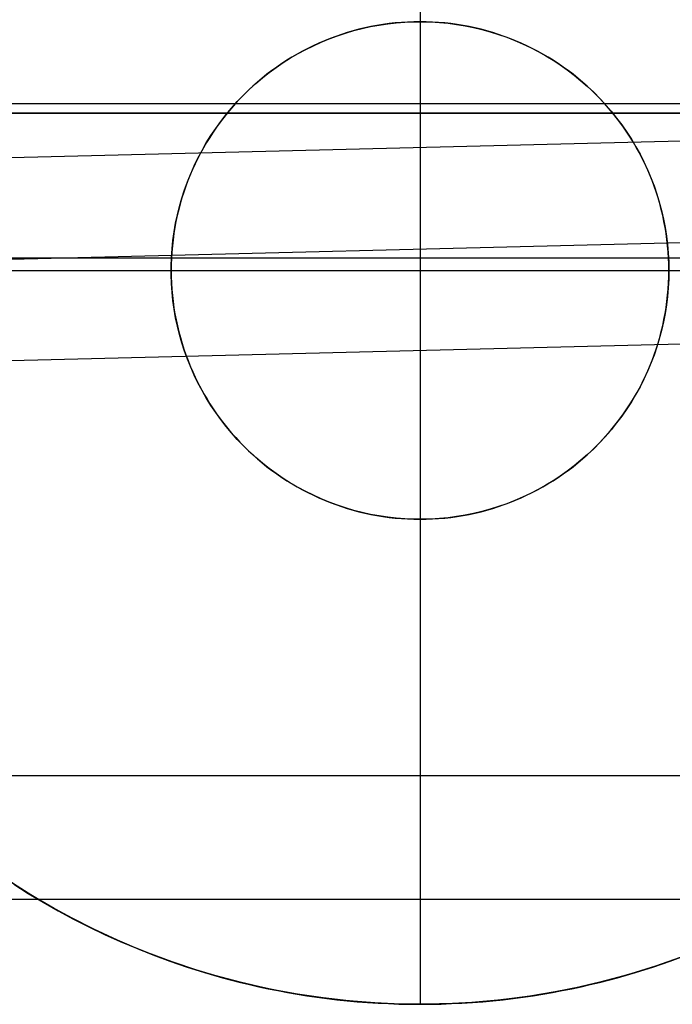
# Model space of a CAD drawing. Header units: millimetres. Extents: x 492 to 1282, y -834 to -234.
# Tile 21 of 93: x 838 to 844, y -827 to -817. Entities that reach past the tile are written whole.
import ezdxf

# ---------------------------------------------------------------- set-up
doc = ezdxf.new("R2010")
doc.units = ezdxf.units.MM
doc.layers.add('Volume$Layer 03', color=7, linetype='Continuous', true_color=0x000000)

msp = doc.modelspace()

# ---------------------------------------------------------------- linework, layer by layer
at = {"layer": 'Volume$Layer 03'}
for p, q in [((841.7849, -812.3241, -13.0101), (841.7849, -827.3241, -13.0101)), ((841.1717, -817.5265, -7.6366), (841.1125, -817.5422, -7.6417)), ((841.1204, -817.5403, -0.0121), (841.2044, -817.5187, -0.0121)), ((841.1204, -817.5403, -5.0121), (841.2044, -817.5187, -5.0121)), ((841.2314, -817.5122, -7.6319), (841.1717, -817.5265, -7.6366)), ((841.2044, -817.5187, -0.0121), (841.2892, -817.5, -0.0121)), ((841.2044, -817.5187, -5.0121), (841.2892, -817.5, -5.0121)), ((841.2914, -817.4994, -7.6276), (841.2314, -817.5122, -7.6319)), ((841.2892, -817.5, -0.0121), (841.3745, -817.4843, -0.0121)), ((841.2892, -817.5, -5.0121), (841.3745, -817.4843, -5.0121)), ((841.3519, -817.488, -7.6238), (841.2914, -817.4994, -7.6276)), ((841.4128, -817.4781, -7.6205), (841.3519, -817.488, -7.6238)), ((841.3745, -817.4843, -0.0121), (841.4604, -817.4715, -0.0121)), ((841.3745, -817.4843, -5.0121), (841.4604, -817.4715, -5.0121)), ((841.4741, -817.4697, -7.6176), (841.4128, -817.4781, -7.6205)), ((841.4604, -817.4715, -0.0121), (841.5466, -817.4618, -0.0121)), ((841.4604, -817.4715, -5.0121), (841.5466, -817.4618, -5.0121)), ((841.5356, -817.4628, -7.6152), (841.4741, -817.4697, -7.6176)), ((841.5975, -817.4574, -7.6133), (841.5356, -817.4628, -7.6152)), ((841.5466, -817.4618, -0.0121), (841.6331, -817.455, -0.0121)), ((841.5466, -817.4618, -5.0121), (841.6331, -817.455, -5.0121)), ((841.6597, -817.4535, -7.6119), (841.5975, -817.4574, -7.6133)), ((841.6331, -817.455, -0.0121), (841.7198, -817.4512, -0.0121)), ((841.6331, -817.455, -5.0121), (841.7198, -817.4512, -5.0121)), ((841.7222, -817.4512, -7.611), (841.6597, -817.4535, -7.6119)), ((841.7198, -817.4512, -0.0121), (841.8066, -817.4505, -0.0121)), ((841.7198, -817.4512, -5.0121), (841.8066, -817.4505, -5.0121)), ((841.7849, -817.4504, -7.6108), (841.7222, -817.4512, -7.611)), ((841.8476, -817.4512, -7.611), (841.7849, -817.4504, -7.6108)), ((841.7849, -817.4504, -0.0121), (841.7849, -817.4504, -7.6108)), ((841.7849, -817.4504, -0.0121), (841.7849, -822.4504, -0.0121)), ((841.8066, -817.4505, -0.0121), (841.8933, -817.4527, -0.0121)), ((841.8066, -817.4505, -5.0121), (841.8933, -817.4527, -5.0121)), ((841.9101, -817.4535, -7.6119), (841.8476, -817.4512, -7.611)), ((841.8933, -817.4527, -0.0121), (841.98, -817.458, -0.0121)), ((841.8933, -817.4527, -5.0121), (841.98, -817.458, -5.0121)), ((841.9722, -817.4574, -7.6133), (841.9101, -817.4535, -7.6119)), ((842.0341, -817.4628, -7.6152), (841.9722, -817.4574, -7.6133)), ((841.98, -817.458, -0.0121), (842.0663, -817.4663, -0.0121)), ((841.98, -817.458, -5.0121), (842.0663, -817.4663, -5.0121)), ((842.0957, -817.4697, -7.6176), (842.0341, -817.4628, -7.6152)), ((842.0663, -817.4663, -0.0121), (842.1524, -817.4775, -0.0121)), ((842.0663, -817.4663, -5.0121), (842.1524, -817.4775, -5.0121)), ((842.157, -817.4781, -7.6205), (842.0957, -817.4697, -7.6176)), ((842.1524, -817.4775, -0.0121), (842.238, -817.4918, -0.0121)), ((842.1524, -817.4775, -5.0121), (842.238, -817.4918, -5.0121)), ((842.2178, -817.488, -7.6238), (842.157, -817.4781, -7.6205)), ((842.2783, -817.4994, -7.6276), (842.2178, -817.488, -7.6238)), ((842.238, -817.4918, -0.0121), (842.323, -817.509, -0.0121)), ((842.238, -817.4918, -5.0121), (842.323, -817.509, -5.0121)), ((842.3384, -817.5122, -7.6319), (842.2783, -817.4994, -7.6276)), ((842.323, -817.509, -0.0121), (842.4075, -817.5291, -0.0121)), ((842.323, -817.509, -5.0121), (842.4075, -817.5291, -5.0121)), ((842.3981, -817.5265, -7.6366), (842.3384, -817.5122, -7.6319)), ((842.4573, -817.5422, -7.6417), (842.3981, -817.5265, -7.6366)), ((842.4075, -817.5291, -0.0121), (842.4911, -817.5522, -0.0121)), ((842.4075, -817.5291, -5.0121), (842.4911, -817.5522, -5.0121)), ((840.7932, -817.6555, -0.0121), (840.8735, -817.6225, -0.0121)), ((840.7932, -817.6555, -5.0121), (840.8735, -817.6225, -5.0121)), ((840.8808, -817.6193, -7.6658), (840.8243, -817.642, -7.6727)), ((840.8735, -817.6225, -0.0121), (840.9548, -817.5922, -0.0121)), ((840.8735, -817.6225, -5.0121), (840.9548, -817.5922, -5.0121)), ((840.9379, -817.5979, -7.6593), (840.8808, -817.6193, -7.6658)), ((840.9956, -817.5779, -7.653), (840.9379, -817.5979, -7.6593)), ((840.9548, -817.5922, -0.0121), (841.0371, -817.5648, -0.0121)), ((840.9548, -817.5922, -5.0121), (841.0371, -817.5648, -5.0121)), ((841.0538, -817.5594, -7.6472), (840.9956, -817.5779, -7.653)), ((841.0371, -817.5648, -0.0121), (841.1204, -817.5403, -0.0121)), ((841.0371, -817.5648, -5.0121), (841.1204, -817.5403, -5.0121)), ((841.1125, -817.5422, -7.6417), (841.0538, -817.5594, -7.6472)), ((842.516, -817.5594, -7.6472), (842.4573, -817.5422, -7.6417)), ((842.4911, -817.5522, -0.0121), (842.5739, -817.5782, -0.0121)), ((842.4911, -817.5522, -5.0121), (842.5739, -817.5782, -5.0121)), ((842.5742, -817.5779, -7.653), (842.516, -817.5594, -7.6472)), ((842.5739, -817.5782, -0.0121), (842.6558, -817.607, -0.0121)), ((842.5739, -817.5782, -5.0121), (842.6558, -817.607, -5.0121)), ((842.6318, -817.5979, -7.6593), (842.5742, -817.5779, -7.653)), ((842.6889, -817.6193, -7.6658), (842.6318, -817.5979, -7.6593)), ((842.6558, -817.607, -0.0121), (842.7366, -817.6386, -0.0121)), ((842.6558, -817.607, -5.0121), (842.7366, -817.6386, -5.0121)), ((842.7455, -817.642, -7.6727), (842.6889, -817.6193, -7.6658)), ((840.56, -817.771, -0.0121), (840.6364, -817.7298, -0.0121)), ((840.56, -817.771, -5.0121), (840.6364, -817.7298, -5.0121)), ((840.6584, -817.7183, -7.6952), (840.6044, -817.7464, -7.7032)), ((840.6364, -817.7298, -0.0121), (840.7142, -817.6913, -0.0121)), ((840.6364, -817.7298, -5.0121), (840.7142, -817.6913, -5.0121)), ((840.713, -817.6915, -7.6874), (840.6584, -817.7183, -7.6952)), ((840.7683, -817.6661, -7.6799), (840.713, -817.6915, -7.6874)), ((840.7142, -817.6913, -0.0121), (840.7932, -817.6555, -0.0121)), ((840.7142, -817.6913, -5.0121), (840.7932, -817.6555, -5.0121)), ((840.8243, -817.642, -7.6727), (840.7683, -817.6661, -7.6799)), ((842.7366, -817.6386, -0.0121), (842.8162, -817.673, -0.0121)), ((842.7366, -817.6386, -5.0121), (842.8162, -817.673, -5.0121)), ((842.8014, -817.6661, -7.6799), (842.7455, -817.642, -7.6727)), ((842.8567, -817.6915, -7.6874), (842.8014, -817.6661, -7.6799)), ((842.8162, -817.673, -0.0121), (842.8947, -817.7102, -0.0121)), ((842.8162, -817.673, -5.0121), (842.8947, -817.7102, -5.0121)), ((842.9114, -817.7183, -7.6952), (842.8567, -817.6915, -7.6874)), ((842.8947, -817.7102, -0.0121), (842.9717, -817.7501, -0.0121)), ((842.8947, -817.7102, -5.0121), (842.9717, -817.7501, -5.0121)), ((842.9654, -817.7464, -7.7032), (842.9114, -817.7183, -7.6952)), ((840.4118, -817.8612, -0.0121), (840.4851, -817.8148, -0.0121)), ((840.4118, -817.8612, -5.0121), (840.4851, -817.8148, -5.0121)), ((840.4985, -817.8065, -7.72), (840.4466, -817.8385, -7.7287)), ((840.4851, -817.8148, -0.0121), (840.56, -817.771, -0.0121)), ((840.4851, -817.8148, -5.0121), (840.56, -817.771, -5.0121)), ((840.5511, -817.7758, -7.7115), (840.4985, -817.8065, -7.72)), ((840.6044, -817.7464, -7.7032), (840.5511, -817.7758, -7.7115)), ((843.0187, -817.7758, -7.7115), (842.9654, -817.7464, -7.7032)), ((842.9717, -817.7501, -0.0121), (843.0474, -817.7926, -0.0121)), ((842.9717, -817.7501, -5.0121), (843.0474, -817.7926, -5.0121)), ((843.0713, -817.8065, -7.72), (843.0187, -817.7758, -7.7115)), ((843.0474, -817.7926, -0.0121), (843.1215, -817.8377, -0.0121)), ((843.0474, -817.7926, -5.0121), (843.1215, -817.8377, -5.0121)), ((843.1232, -817.8385, -7.7287), (843.0713, -817.8065, -7.72)), ((840.2702, -817.9615, -0.0121), (840.3401, -817.9101, -0.0121)), ((840.2702, -817.9615, -5.0121), (840.3401, -817.9101, -5.0121)), ((840.3453, -817.9064, -7.7467), (840.2958, -817.9422, -7.7559)), ((840.3401, -817.9101, -0.0121), (840.4118, -817.8612, -0.0121)), ((840.3401, -817.9101, -5.0121), (840.4118, -817.8612, -5.0121)), ((840.3955, -817.8718, -7.7376), (840.3453, -817.9064, -7.7467)), ((840.4466, -817.8385, -7.7287), (840.3955, -817.8718, -7.7376)), ((843.1215, -817.8377, -0.0121), (843.194, -817.8854, -0.0121)), ((843.1215, -817.8377, -5.0121), (843.194, -817.8854, -5.0121)), ((843.1742, -817.8718, -7.7376), (843.1232, -817.8385, -7.7287)), ((843.2245, -817.9064, -7.7467), (843.1742, -817.8718, -7.7376)), ((843.194, -817.8854, -0.0121), (843.2649, -817.9355, -0.0121)), ((843.194, -817.8854, -5.0121), (843.2649, -817.9355, -5.0121)), ((843.274, -817.9422, -7.7559), (843.2245, -817.9064, -7.7467)), ((840.1358, -818.0714, -0.0121), (840.2021, -818.0153, -0.0121)), ((840.1358, -818.0714, -5.0121), (840.2021, -818.0153, -5.0121)), ((840.1994, -818.0174, -7.7748), (840.1525, -818.0569, -7.7844)), ((840.2471, -817.9792, -7.7653), (840.1994, -818.0174, -7.7748)), ((840.2021, -818.0153, -0.0121), (840.2702, -817.9615, -0.0121)), ((840.2021, -818.0153, -5.0121), (840.2702, -817.9615, -5.0121)), ((840.2958, -817.9422, -7.7559), (840.2471, -817.9792, -7.7653)), ((843.2649, -817.9355, -0.0121), (843.3339, -817.9881, -0.0121)), ((843.2649, -817.9355, -5.0121), (843.3339, -817.9881, -5.0121)), ((843.3226, -817.9792, -7.7653), (843.274, -817.9422, -7.7559)), ((843.3704, -818.0174, -7.7748), (843.3226, -817.9792, -7.7653)), ((843.3339, -817.9881, -0.0121), (843.4011, -818.043, -0.0121)), ((843.3339, -817.9881, -5.0121), (843.4011, -818.043, -5.0121)), ((843.4173, -818.0569, -7.7844), (843.3704, -818.0174, -7.7748)), ((840.1065, -818.0976, -7.7941), (840.0614, -818.1394, -7.804)), ((840.0716, -818.1298, -0.0121), (840.1358, -818.0714, -0.0121)), ((840.0716, -818.1298, -5.0121), (840.1358, -818.0714, -5.0121)), ((840.1525, -818.0569, -7.7844), (840.1065, -818.0976, -7.7941)), ((843.4011, -818.043, -0.0121), (843.4663, -818.1003, -0.0121)), ((843.4011, -818.043, -5.0121), (843.4663, -818.1003, -5.0121)), ((843.4633, -818.0976, -7.7941), (843.4173, -818.0569, -7.7844)), ((843.5084, -818.1394, -7.804), (843.4633, -818.0976, -7.7941)), ((843.4663, -818.1003, -0.0121), (843.5295, -818.1598, -0.0121)), ((843.4663, -818.1003, -5.0121), (843.5295, -818.1598, -5.0121)), ((839.9742, -818.2266, -7.8237), (839.9323, -818.2717, -7.8335)), ((839.9495, -818.253, -0.0121), (840.0095, -818.1903, -0.0121)), ((839.9495, -818.253, -5.0121), (840.0095, -818.1903, -5.0121)), ((840.0173, -818.1824, -7.8138), (839.9742, -818.2266, -7.8237)), ((840.0095, -818.1903, -0.0121), (840.0716, -818.1298, -0.0121)), ((840.0095, -818.1903, -5.0121), (840.0716, -818.1298, -5.0121)), ((840.0614, -818.1394, -7.804), (840.0173, -818.1824, -7.8138)), ((843.5525, -818.1824, -7.8138), (843.5084, -818.1394, -7.804)), ((843.5295, -818.1598, -0.0121), (843.5906, -818.2214, -0.0121)), ((843.5295, -818.1598, -5.0121), (843.5906, -818.2214, -5.0121)), ((843.5955, -818.2265, -7.8237), (843.5525, -818.1824, -7.8138)), ((843.5906, -818.2214, -0.0121), (843.6495, -818.2851, -0.0121)), ((843.5906, -818.2214, -5.0121), (843.6495, -818.2851, -5.0121)), ((843.6374, -818.2716, -7.8334), (843.5955, -818.2265, -7.8237)), ((538.1745, -818.2725, 191), (856.1745, -818.2725, 191)), ((839.8361, -818.3844, -0.0121), (839.8916, -818.3177, -0.0121)), ((839.8361, -818.3844, -5.0121), (839.8916, -818.3177, -5.0121)), ((839.8916, -818.3178, -7.8431), (839.852, -818.3647, -7.8527)), ((839.8916, -818.3177, -0.0121), (839.9495, -818.253, -0.0121)), ((839.8916, -818.3177, -5.0121), (839.9495, -818.253, -5.0121)), ((839.9323, -818.2717, -7.8335), (839.8916, -818.3178, -7.8431)), ((843.6781, -818.3176, -7.8431), (843.6374, -818.2716, -7.8334)), ((843.6495, -818.2851, -0.0121), (843.7062, -818.3508, -0.0121)), ((843.6495, -818.2851, -5.0121), (843.7062, -818.3508, -5.0121)), ((843.7176, -818.3645, -7.8526), (843.6781, -818.3176, -7.8431)), ((538.1745, -818.3706, 201), (856.1745, -818.3706, 201)), ((856.1745, -818.3706, 199), (538.1745, -818.3706, 199)), ((856.1745, -818.3706, 200), (538.1745, -818.3706, 200)), ((856.2154, -818.3574, 7.9349), (623.1331, -824.149, 7.9349)), ((623.1745, -818.3706, 383.2492), (1236.1745, -818.3706, 383.2492)), ((839.8137, -818.4126, -7.8621), (839.7766, -818.4613, -7.8714)), ((839.7829, -818.453, -0.0121), (839.8361, -818.3844, -0.0121)), ((839.7829, -818.453, -5.0121), (839.8361, -818.3844, -5.0121)), ((839.852, -818.3647, -7.8527), (839.8137, -818.4126, -7.8621)), ((843.7062, -818.3508, -0.0121), (843.7605, -818.4185, -0.0121)), ((843.7062, -818.3508, -5.0121), (843.7605, -818.4185, -5.0121)), ((843.7559, -818.4123, -7.862), (843.7176, -818.3645, -7.8526)), ((843.7929, -818.461, -7.8713), (843.7559, -818.4123, -7.862)), ((843.7605, -818.4185, -0.0121), (843.8125, -818.488, -0.0121)), ((843.7605, -818.4185, -5.0121), (843.8125, -818.488, -5.0121)), ((839.6839, -818.5955, -0.0121), (839.7322, -818.5234, -0.0121)), ((839.6839, -818.5955, -5.0121), (839.7322, -818.5234, -5.0121)), ((839.7408, -818.5108, -7.8805), (839.7062, -818.5612, -7.8894)), ((839.7322, -818.5234, -0.0121), (839.7829, -818.453, -0.0121)), ((839.7322, -818.5234, -5.0121), (839.7829, -818.453, -5.0121)), ((839.7766, -818.4613, -7.8714), (839.7408, -818.5108, -7.8805)), ((843.8287, -818.5105, -7.8804), (843.7929, -818.461, -7.8713)), ((843.8125, -818.488, -0.0121), (843.8621, -818.5592, -0.0121)), ((843.8125, -818.488, -5.0121), (843.8621, -818.5592, -5.0121)), ((843.8633, -818.5608, -7.8893), (843.8287, -818.5105, -7.8804)), ((839.6381, -818.6692, -0.0121), (839.6839, -818.5955, -0.0121)), ((839.6381, -818.6692, -5.0121), (839.6839, -818.5955, -5.0121)), ((839.6729, -818.6123, -7.8981), (839.6409, -818.6643, -7.9066)), ((839.7062, -818.5612, -7.8894), (839.6729, -818.6123, -7.8981)), ((843.8621, -818.5592, -0.0121), (843.9091, -818.6321, -0.0121)), ((843.8621, -818.5592, -5.0121), (843.9091, -818.6321, -5.0121)), ((843.8966, -818.6119, -7.898), (843.8633, -818.5608, -7.8893)), ((843.9286, -818.6637, -7.9065), (843.8966, -818.6119, -7.898)), ((839.6101, -818.7169, -7.9149), (839.5807, -818.7703, -7.923)), ((839.595, -818.7445, -0.0121), (839.6381, -818.6692, -0.0121)), ((839.595, -818.7445, -5.0121), (839.6381, -818.6692, -5.0121)), ((839.6409, -818.6643, -7.9066), (839.6101, -818.7169, -7.9149)), ((843.9091, -818.6321, -0.0121), (843.9536, -818.7067, -0.0121)), ((843.9091, -818.6321, -5.0121), (843.9536, -818.7067, -5.0121)), ((843.9593, -818.7163, -7.9148), (843.9286, -818.6637, -7.9065)), ((843.9536, -818.7067, -0.0121), (843.9954, -818.7827, -0.0121)), ((843.9536, -818.7067, -5.0121), (843.9954, -818.7827, -5.0121)), ((843.9888, -818.7696, -7.9229), (843.9593, -818.7163, -7.9148)), ((839.5807, -818.7703, -7.923), (839.5525, -818.8244, -7.9308)), ((839.5544, -818.8212, -0.0121), (839.595, -818.7445, -0.0121)), ((839.5544, -818.8212, -5.0121), (839.595, -818.7445, -5.0121)), ((844.0169, -818.8237, -7.9307), (843.9888, -818.7696, -7.9229)), ((843.9954, -818.7827, -0.0121), (844.0346, -818.8601, -0.0121)), ((843.9954, -818.7827, -5.0121), (844.0346, -818.8601, -5.0121)), ((839.4815, -818.9787, -0.0121), (839.5166, -818.8993, -0.0121)), ((839.4815, -818.9787, -5.0121), (839.5166, -818.8993, -5.0121)), ((839.5257, -818.8791, -7.9383), (839.5003, -818.9345, -7.9456)), ((839.5166, -818.8993, -0.0121), (839.5544, -818.8212, -0.0121)), ((839.5166, -818.8993, -5.0121), (839.5544, -818.8212, -5.0121)), ((839.5525, -818.8244, -7.9308), (839.5257, -818.8791, -7.9383)), ((844.0437, -818.8783, -7.9382), (844.0169, -818.8237, -7.9307)), ((844.0346, -818.8601, -0.0121), (844.0711, -818.9388, -0.0121)), ((844.0346, -818.8601, -5.0121), (844.0711, -818.9388, -5.0121)), ((844.0691, -818.9337, -7.9455), (844.0437, -818.8783, -7.9382)), ((839.4491, -819.0592, -0.0121), (839.4815, -818.9787, -0.0121)), ((839.4491, -819.0592, -5.0121), (839.4815, -818.9787, -5.0121)), ((839.4762, -818.9906, -7.9526), (839.4534, -819.0472, -7.9592)), ((839.5003, -818.9345, -7.9456), (839.4762, -818.9906, -7.9526)), ((844.0932, -818.9896, -7.9525), (844.0691, -818.9337, -7.9455)), ((844.0711, -818.9388, -0.0121), (844.1048, -819.0188, -0.0121)), ((844.0711, -818.9388, -5.0121), (844.1048, -819.0188, -5.0121)), ((844.116, -819.0462, -7.9591), (844.0932, -818.9896, -7.9525)), ((844.1048, -819.0188, -0.0121), (844.1358, -819.0999, -0.0121)), ((844.1048, -819.0188, -5.0121), (844.1358, -819.0999, -5.0121)), ((839.4321, -819.1044, -7.9656), (839.4121, -819.1621, -7.9716)), ((839.4196, -819.1408, -0.0121), (839.4491, -819.0592, -0.0121)), ((839.4196, -819.1408, -5.0121), (839.4491, -819.0592, -5.0121)), ((839.4534, -819.0472, -7.9592), (839.4321, -819.1044, -7.9656)), ((844.1373, -819.1033, -7.9655), (844.116, -819.0462, -7.9591)), ((844.1358, -819.0999, -0.0121), (844.1639, -819.182, -0.0121)), ((844.1358, -819.0999, -5.0121), (844.1639, -819.182, -5.0121)), ((844.1573, -819.161, -7.9715), (844.1373, -819.1033, -7.9655)), ((839.3929, -819.2234, -0.0121), (839.4196, -819.1408, -0.0121)), ((839.3929, -819.2234, -5.0121), (839.4196, -819.1408, -5.0121)), ((839.4121, -819.1621, -7.9716), (839.3935, -819.2204, -7.9772)), ((844.1759, -819.2192, -7.9771), (844.1573, -819.161, -7.9715)), ((844.1639, -819.182, -0.0121), (844.1891, -819.265, -0.0121)), ((844.1639, -819.182, -5.0121), (844.1891, -819.265, -5.0121)), ((839.3483, -819.3911, -0.0121), (839.3691, -819.3068, -0.0121)), ((839.3483, -819.3911, -5.0121), (839.3691, -819.3068, -5.0121)), ((839.3764, -819.2792, -7.9825), (839.3607, -819.3385, -7.9874)), ((839.3691, -819.3068, -0.0121), (839.3929, -819.2234, -0.0121)), ((839.3691, -819.3068, -5.0121), (839.3929, -819.2234, -5.0121)), ((839.3935, -819.2204, -7.9772), (839.3764, -819.2792, -7.9825)), ((844.193, -819.2779, -7.9824), (844.1759, -819.2192, -7.9771)), ((844.1891, -819.265, -0.0121), (844.2114, -819.3489, -0.0121)), ((844.1891, -819.265, -5.0121), (844.2114, -819.3489, -5.0121)), ((844.2088, -819.3371, -7.9873), (844.193, -819.2779, -7.9824)), ((623.1584, -825.1675), (856.245, -819.3759)), ((839.3303, -819.476, -0.0121), (839.3483, -819.3911, -0.0121)), ((839.3303, -819.476, -5.0121), (839.3483, -819.3911, -5.0121)), ((839.3464, -819.3982, -7.9919), (839.3336, -819.4584, -7.996)), ((839.3607, -819.3385, -7.9874), (839.3464, -819.3982, -7.9919)), ((844.2231, -819.3968, -7.9918), (844.2088, -819.3371, -7.9873)), ((844.2114, -819.3489, -0.0121), (844.2309, -819.4334, -0.0121)), ((844.2114, -819.3489, -5.0121), (844.2309, -819.4334, -5.0121)), ((844.2359, -819.4569, -7.9959), (844.2231, -819.3968, -7.9918)), ((839.3153, -819.5614, -0.0121), (839.3303, -819.476, -0.0121)), ((839.3153, -819.5614, -5.0121), (839.3303, -819.476, -5.0121)), ((839.3336, -819.4584, -7.996), (839.3222, -819.5189, -7.9996)), ((844.2309, -819.4334, -0.0121), (844.2473, -819.5186, -0.0121)), ((844.2309, -819.4334, -5.0121), (844.2473, -819.5186, -5.0121)), ((844.2473, -819.5174, -7.9995), (844.2359, -819.4569, -7.9959)), ((839.3033, -819.6474, -0.0121), (839.3153, -819.5614, -0.0121)), ((839.3033, -819.6474, -5.0121), (839.3153, -819.5614, -5.0121)), ((839.3123, -819.5799, -8.0028), (839.304, -819.6412, -8.0056)), ((839.3222, -819.5189, -7.9996), (839.3123, -819.5799, -8.0028)), ((844.2572, -819.5783, -8.0028), (844.2473, -819.5174, -7.9995)), ((844.2473, -819.5186, -0.0121), (844.2608, -819.6044, -0.0121)), ((844.2473, -819.5186, -5.0121), (844.2608, -819.6044, -5.0121)), ((844.2656, -819.6395, -8.0055), (844.2572, -819.5783, -8.0028)), ((844.2608, -819.6044, -0.0121), (844.2713, -819.6905, -0.0121)), ((844.2608, -819.6044, -5.0121), (844.2713, -819.6905, -5.0121)), ((839.2971, -819.7029, -8.0079), (839.2917, -819.7648, -8.0097)), ((839.2943, -819.7337, -0.0121), (839.3033, -819.6474, -0.0121)), ((839.2943, -819.7337, -5.0121), (839.3033, -819.6474, -5.0121)), ((839.304, -819.6412, -8.0056), (839.2971, -819.7029, -8.0079)), ((844.2725, -819.7011, -8.0078), (844.2656, -819.6395, -8.0055)), ((844.2713, -819.6905, -0.0121), (844.2789, -819.777, -0.0121)), ((844.2713, -819.6905, -5.0121), (844.2789, -819.777, -5.0121)), ((844.2779, -819.763, -8.0096), (844.2725, -819.7011, -8.0078)), ((839.2917, -819.7648, -8.0097), (839.2879, -819.8271, -8.011)), ((839.2883, -819.8203, -0.0121), (839.2943, -819.7337, -0.0121)), ((839.2883, -819.8203, -5.0121), (839.2943, -819.7337, -5.0121)), ((844.2818, -819.8252, -8.011), (844.2779, -819.763, -8.0096)), ((844.2789, -819.777, -0.0121), (844.2834, -819.8636, -0.0121)), ((844.2789, -819.777, -5.0121), (844.2834, -819.8636, -5.0121)), ((834.2849, -819.8241, -13.0101), (849.2849, -819.8241, -13.0101)), ((839.2856, -819.8897, -8.0118), (839.2849, -819.9524, -8.0121)), ((839.2853, -819.907, -0.0121), (839.2883, -819.8203, -0.0121)), ((839.2853, -819.907, -5.0121), (839.2883, -819.8203, -5.0121)), ((839.2853, -819.9938, -0.0121), (839.2853, -819.907, -0.0121)), ((839.2853, -819.9938, -5.0121), (839.2853, -819.907, -5.0121)), ((839.2879, -819.8271, -8.011), (839.2856, -819.8897, -8.0118)), ((844.2841, -819.8877, -8.0118), (844.2818, -819.8252, -8.011)), ((844.2834, -819.8636, -0.0121), (844.2849, -819.9504, -0.0121)), ((844.2834, -819.8636, -5.0121), (844.2849, -819.9504, -5.0121)), ((844.2849, -819.9504, -8.0121), (844.2841, -819.8877, -8.0118)), ((839.2849, -819.9524, -8.0121), (834.286, -819.9524, -8.0121)), ((839.2849, -819.9504, -0.0121), (839.2849, -819.9504, -8.0121)), ((839.2849, -819.9504, -0.0121), (844.2849, -819.9504, -0.0121)), ((839.2849, -819.9524, -8.0121), (839.2857, -820.0151, -8.0118)), ((839.2883, -820.0805, -0.0121), (839.2853, -819.9938, -0.0121)), ((839.2883, -820.0805, -5.0121), (839.2853, -819.9938, -5.0121)), ((844.2849, -819.9504, -0.0121), (844.2834, -820.0372, -0.0121)), ((844.2849, -819.9504, -5.0121), (844.2834, -820.0372, -5.0121)), ((844.2841, -820.0131, -8.0118), (844.2849, -819.9504, -8.0121)), ((844.2849, -819.9504, -0.0121), (844.2849, -819.9504, -8.0121)), ((849.2838, -819.9524, -8.0121), (844.2849, -819.9524, -8.0121)), ((839.2857, -820.0151, -8.0118), (839.2881, -820.0775, -8.011)), ((839.2881, -820.0775, -8.011), (839.292, -820.1397, -8.0097)), ((839.2943, -820.1671, -0.0121), (839.2883, -820.0805, -0.0121)), ((839.2943, -820.1671, -5.0121), (839.2883, -820.0805, -5.0121)), ((844.2779, -820.1379, -8.0097), (844.2818, -820.0756, -8.011)), ((844.2834, -820.0372, -0.0121), (844.2789, -820.1238, -0.0121)), ((844.2834, -820.0372, -5.0121), (844.2789, -820.1238, -5.0121)), ((844.2818, -820.0756, -8.011), (844.2841, -820.0131, -8.0118)), ((839.292, -820.1397, -8.0097), (839.2975, -820.2016, -8.0079)), ((839.3033, -820.2534, -0.0121), (839.2943, -820.1671, -0.0121)), ((839.3033, -820.2534, -5.0121), (839.2943, -820.1671, -5.0121)), ((839.2975, -820.2016, -8.0079), (839.3044, -820.2631, -8.0056)), ((844.2656, -820.2614, -8.0057), (844.2725, -820.1998, -8.0079)), ((844.2789, -820.1238, -0.0121), (844.2713, -820.2103, -0.0121)), ((844.2789, -820.1238, -5.0121), (844.2713, -820.2103, -5.0121)), ((844.2725, -820.1998, -8.0079), (844.2779, -820.1379, -8.0097)), ((839.3153, -820.3393, -0.0121), (839.3033, -820.2534, -0.0121)), ((839.3153, -820.3393, -5.0121), (839.3033, -820.2534, -5.0121)), ((839.3044, -820.2631, -8.0056), (839.3129, -820.3243, -8.0029)), ((844.2608, -820.2964, -0.0121), (844.2473, -820.3821, -0.0121)), ((844.2608, -820.2964, -5.0121), (844.2473, -820.3821, -5.0121)), ((844.2572, -820.3227, -8.0029), (844.2656, -820.2614, -8.0057)), ((844.2713, -820.2103, -0.0121), (844.2608, -820.2964, -0.0121)), ((844.2713, -820.2103, -5.0121), (844.2608, -820.2964, -5.0121)), ((856.2746, -820.3943, -7.9349), (623.1837, -826.186, -7.9349)), ((839.3129, -820.3243, -8.0029), (839.3228, -820.3852, -7.9996)), ((839.3303, -820.4248, -0.0121), (839.3153, -820.3393, -0.0121)), ((839.3303, -820.4248, -5.0121), (839.3153, -820.3393, -5.0121)), ((839.3228, -820.3852, -7.9996), (839.3342, -820.4456, -7.996)), ((844.2473, -820.3821, -0.0121), (844.2309, -820.4673, -0.0121)), ((844.2473, -820.3821, -5.0121), (844.2309, -820.4673, -5.0121)), ((844.2359, -820.4442, -7.9961), (844.2472, -820.3836, -7.9997)), ((844.2472, -820.3836, -7.9997), (844.2572, -820.3227, -8.0029)), ((839.3483, -820.5097, -0.0121), (839.3303, -820.4248, -0.0121)), ((839.3483, -820.5097, -5.0121), (839.3303, -820.4248, -5.0121)), ((839.3342, -820.4456, -7.996), (839.3471, -820.5057, -7.9919)), ((844.2309, -820.4673, -0.0121), (844.2114, -820.5519, -0.0121)), ((844.2309, -820.4673, -5.0121), (844.2114, -820.5519, -5.0121)), ((844.223, -820.5043, -7.992), (844.2359, -820.4442, -7.9961)), ((839.3471, -820.5057, -7.9919), (839.3614, -820.5653, -7.9874)), ((839.3691, -820.5939, -0.0121), (839.3483, -820.5097, -0.0121)), ((839.3691, -820.5939, -5.0121), (839.3483, -820.5097, -5.0121)), ((839.3614, -820.5653, -7.9874), (839.3772, -820.6245, -7.9826)), ((839.3929, -820.6774, -0.0121), (839.3691, -820.5939, -0.0121)), ((839.3929, -820.6774, -5.0121), (839.3691, -820.5939, -5.0121)), ((844.2114, -820.5519, -0.0121), (844.1891, -820.6358, -0.0121)), ((844.2114, -820.5519, -5.0121), (844.1891, -820.6358, -5.0121)), ((844.1929, -820.6232, -7.9827), (844.2087, -820.564, -7.9876)), ((844.2087, -820.564, -7.9876), (844.223, -820.5043, -7.992)), ((839.3772, -820.6245, -7.9826), (839.3944, -820.6831, -7.9773)), ((839.4196, -820.76, -0.0121), (839.3929, -820.6774, -0.0121)), ((839.4196, -820.76, -5.0121), (839.3929, -820.6774, -5.0121)), ((839.3944, -820.6831, -7.9773), (839.413, -820.7413, -7.9717)), ((844.1572, -820.7402, -7.9718), (844.1758, -820.6819, -7.9774)), ((844.1891, -820.6358, -0.0121), (844.1639, -820.7188, -0.0121)), ((844.1891, -820.6358, -5.0121), (844.1639, -820.7188, -5.0121)), ((844.1758, -820.6819, -7.9774), (844.1929, -820.6232, -7.9827)), ((839.413, -820.7413, -7.9717), (839.433, -820.7989, -7.9657)), ((839.4491, -820.8416, -0.0121), (839.4196, -820.76, -0.0121)), ((839.4491, -820.8416, -5.0121), (839.4196, -820.76, -5.0121)), ((839.433, -820.7989, -7.9657), (839.4544, -820.856, -7.9594)), ((844.1158, -820.8551, -7.9595), (844.1372, -820.7979, -7.9658)), ((844.1639, -820.7188, -0.0121), (844.1358, -820.8009, -0.0121)), ((844.1639, -820.7188, -5.0121), (844.1358, -820.8009, -5.0121)), ((844.1372, -820.7979, -7.9658), (844.1572, -820.7402, -7.9718)), ((839.4815, -820.9221, -0.0121), (839.4491, -820.8416, -0.0121)), ((839.4815, -820.9221, -5.0121), (839.4491, -820.8416, -5.0121)), ((839.4544, -820.856, -7.9594), (839.4771, -820.9125, -7.9528)), ((844.1048, -820.882, -0.0121), (844.0711, -820.9619, -0.0121)), ((844.1048, -820.882, -5.0121), (844.0711, -820.9619, -5.0121)), ((844.093, -820.9116, -7.9529), (844.1158, -820.8551, -7.9595)), ((844.1358, -820.8009, -0.0121), (844.1048, -820.882, -0.0121)), ((844.1358, -820.8009, -5.0121), (844.1048, -820.882, -5.0121)), ((839.4771, -820.9125, -7.9528), (839.5012, -820.9685, -7.9458)), ((839.5166, -821.0015, -0.0121), (839.4815, -820.9221, -0.0121)), ((839.5166, -821.0015, -5.0121), (839.4815, -820.9221, -5.0121)), ((839.5012, -820.9685, -7.9458), (839.5267, -821.0237, -7.9386)), ((844.0711, -820.9619, -0.0121), (844.0346, -821.0407, -0.0121)), ((844.0711, -820.9619, -5.0121), (844.0346, -821.0407, -5.0121)), ((844.0434, -821.023, -7.9387), (844.0689, -820.9676, -7.9459)), ((844.0689, -820.9676, -7.9459), (844.093, -820.9116, -7.9529)), ((839.5544, -821.0796, -0.0121), (839.5166, -821.0015, -0.0121)), ((839.5544, -821.0796, -5.0121), (839.5166, -821.0015, -5.0121)), ((839.5267, -821.0237, -7.9386), (839.5535, -821.0784, -7.9311)), ((839.5535, -821.0784, -7.9311), (839.5817, -821.1324, -7.9233)), ((839.595, -821.1563, -0.0121), (839.5544, -821.0796, -0.0121)), ((839.595, -821.1563, -5.0121), (839.5544, -821.0796, -5.0121)), ((843.9885, -821.1317, -7.9234), (844.0166, -821.0777, -7.9312)), ((844.0346, -821.0407, -0.0121), (843.9954, -821.1181, -0.0121)), ((844.0346, -821.0407, -5.0121), (843.9954, -821.1181, -5.0121)), ((844.0166, -821.0777, -7.9312), (844.0434, -821.023, -7.9387)), ((839.5817, -821.1324, -7.9233), (839.6111, -821.1856, -7.9153)), ((839.6381, -821.2316, -0.0121), (839.595, -821.1563, -0.0121)), ((839.6381, -821.2316, -5.0121), (839.595, -821.1563, -5.0121)), ((839.6111, -821.1856, -7.9153), (839.6419, -821.2382, -7.907)), ((843.9536, -821.1941, -0.0121), (843.9091, -821.2686, -0.0121)), ((843.9536, -821.1941, -5.0121), (843.9091, -821.2686, -5.0121)), ((843.9282, -821.2377, -7.9071), (843.959, -821.185, -7.9154)), ((843.9954, -821.1181, -0.0121), (843.9536, -821.1941, -0.0121)), ((843.9954, -821.1181, -5.0121), (843.9536, -821.1941, -5.0121)), ((843.959, -821.185, -7.9154), (843.9885, -821.1317, -7.9234)), ((839.6839, -821.3053, -0.0121), (839.6381, -821.2316, -0.0121)), ((839.6839, -821.3053, -5.0121), (839.6381, -821.2316, -5.0121)), ((839.6419, -821.2382, -7.907), (839.6739, -821.29, -7.8985)), ((839.6739, -821.29, -7.8985), (839.7072, -821.3411, -7.8898)), ((843.9091, -821.2686, -0.0121), (843.8621, -821.3416, -0.0121)), ((843.9091, -821.2686, -5.0121), (843.8621, -821.3416, -5.0121)), ((843.8629, -821.3407, -7.8899), (843.8962, -821.2895, -7.8986)), ((843.8962, -821.2895, -7.8986), (843.9282, -821.2377, -7.9071)), ((839.7322, -821.3774, -0.0121), (839.6839, -821.3053, -0.0121)), ((839.7322, -821.3774, -5.0121), (839.6839, -821.3053, -5.0121)), ((839.7072, -821.3411, -7.8898), (839.7418, -821.3913, -7.8809)), ((839.7829, -821.4478, -0.0121), (839.7322, -821.3774, -0.0121)), ((839.7829, -821.4478, -5.0121), (839.7322, -821.3774, -5.0121)), ((839.7418, -821.3913, -7.8809), (839.7776, -821.4408, -7.8719)), ((843.7924, -821.4405, -7.8719), (843.8283, -821.391, -7.881)), ((843.8621, -821.3416, -0.0121), (843.8125, -821.4128, -0.0121)), ((843.8621, -821.3416, -5.0121), (843.8125, -821.4128, -5.0121)), ((843.8283, -821.391, -7.881), (843.8629, -821.3407, -7.8899)), ((839.7776, -821.4408, -7.8719), (839.8146, -821.4894, -7.8626)), ((839.8361, -821.5164, -0.0121), (839.7829, -821.4478, -0.0121)), ((839.8361, -821.5164, -5.0121), (839.7829, -821.4478, -5.0121)), ((839.8146, -821.4894, -7.8626), (839.8529, -821.5371, -7.8533)), ((843.7605, -821.4823, -0.0121), (843.7062, -821.55, -0.0121)), ((843.7605, -821.4823, -5.0121), (843.7062, -821.55, -5.0121)), ((843.717, -821.5369, -7.8533), (843.7553, -821.4891, -7.8627)), ((843.7553, -821.4891, -7.8627), (843.7924, -821.4405, -7.8719)), ((843.8125, -821.4128, -0.0121), (843.7605, -821.4823, -0.0121)), ((843.8125, -821.4128, -5.0121), (843.7605, -821.4823, -5.0121)), ((839.8916, -821.5831, -0.0121), (839.8361, -821.5164, -0.0121)), ((839.8916, -821.5831, -5.0121), (839.8361, -821.5164, -5.0121)), ((839.8529, -821.5371, -7.8533), (839.8924, -821.584, -7.8437)), ((839.9495, -821.6478, -0.0121), (839.8916, -821.5831, -0.0121)), ((839.9495, -821.6478, -5.0121), (839.8916, -821.5831, -5.0121)), ((839.8924, -821.584, -7.8437), (839.9331, -821.63, -7.8341)), ((843.6367, -821.6299, -7.8341), (843.6775, -821.5839, -7.8438)), ((843.7062, -821.55, -0.0121), (843.6495, -821.6157, -0.0121)), ((843.7062, -821.55, -5.0121), (843.6495, -821.6157, -5.0121)), ((843.6775, -821.5839, -7.8438), (843.717, -821.5369, -7.8533)), ((839.9331, -821.63, -7.8341), (839.975, -821.675, -7.8244)), ((840.0095, -821.7105, -0.0121), (839.9495, -821.6478, -0.0121)), ((840.0095, -821.7105, -5.0121), (839.9495, -821.6478, -5.0121)), ((839.975, -821.675, -7.8244), (840.018, -821.7191, -7.8145)), ((843.5906, -821.6794, -0.0121), (843.5295, -821.741, -0.0121)), ((843.5906, -821.6794, -5.0121), (843.5295, -821.741, -5.0121)), ((843.5517, -821.7191, -7.8145), (843.5948, -821.675, -7.8244)), ((843.6495, -821.6157, -0.0121), (843.5906, -821.6794, -0.0121)), ((843.6495, -821.6157, -5.0121), (843.5906, -821.6794, -5.0121)), ((843.5948, -821.675, -7.8244), (843.6367, -821.6299, -7.8341)), ((840.0716, -821.771, -0.0121), (840.0095, -821.7105, -0.0121)), ((840.0716, -821.771, -5.0121), (840.0095, -821.7105, -5.0121)), ((840.018, -821.7191, -7.8145), (840.0621, -821.7621, -7.8047)), ((840.0621, -821.7621, -7.8047), (840.1072, -821.8039, -7.7949)), ((840.1358, -821.8294, -0.0121), (840.0716, -821.771, -0.0121)), ((840.1358, -821.8294, -5.0121), (840.0716, -821.771, -5.0121)), ((843.4626, -821.8039, -7.7949), (843.5076, -821.7621, -7.8047)), ((843.5295, -821.741, -0.0121), (843.4663, -821.8005, -0.0121)), ((843.5295, -821.741, -5.0121), (843.4663, -821.8005, -5.0121)), ((843.5076, -821.7621, -7.8047), (843.5517, -821.7191, -7.8145)), ((840.1072, -821.8039, -7.7949), (840.1532, -821.8445, -7.7852)), ((840.2021, -821.8855, -0.0121), (840.1358, -821.8294, -0.0121)), ((840.2021, -821.8855, -5.0121), (840.1358, -821.8294, -5.0121)), ((840.1532, -821.8445, -7.7852), (840.2001, -821.8839, -7.7756)), ((840.2001, -821.8839, -7.7756), (840.2478, -821.9221, -7.7661)), ((840.2702, -821.9393, -0.0121), (840.2021, -821.8855, -0.0121)), ((840.2702, -821.9393, -5.0121), (840.2021, -821.8855, -5.0121)), ((843.3219, -821.9221, -7.7661), (843.3697, -821.8839, -7.7756)), ((843.4011, -821.8577, -0.0121), (843.3339, -821.9127, -0.0121)), ((843.4011, -821.8577, -5.0121), (843.3339, -821.9127, -5.0121)), ((843.3697, -821.8839, -7.7756), (843.4166, -821.8445, -7.7852)), ((843.4663, -821.8005, -0.0121), (843.4011, -821.8577, -0.0121)), ((843.4663, -821.8005, -5.0121), (843.4011, -821.8577, -5.0121)), ((843.4166, -821.8445, -7.7852), (843.4626, -821.8039, -7.7949)), ((840.2478, -821.9221, -7.7661), (840.2965, -821.9591, -7.7568)), ((840.3401, -821.9906, -0.0121), (840.2702, -821.9393, -0.0121)), ((840.3401, -821.9906, -5.0121), (840.2702, -821.9393, -5.0121)), ((840.2965, -821.9591, -7.7568), (840.3459, -821.9949, -7.7476)), ((843.2649, -821.9653, -0.0121), (843.194, -822.0154, -0.0121)), ((843.2649, -821.9653, -5.0121), (843.194, -822.0154, -5.0121)), ((843.2239, -821.9949, -7.7476), (843.2733, -821.9591, -7.7568)), ((843.3339, -821.9127, -0.0121), (843.2649, -821.9653, -0.0121)), ((843.3339, -821.9127, -5.0121), (843.2649, -821.9653, -5.0121)), ((843.2733, -821.9591, -7.7568), (843.3219, -821.9221, -7.7661)), ((840.4118, -822.0396, -0.0121), (840.3401, -821.9906, -0.0121)), ((840.4118, -822.0396, -5.0121), (840.3401, -821.9906, -5.0121)), ((840.3459, -821.9949, -7.7476), (840.3962, -822.0294, -7.7385)), ((840.3962, -822.0294, -7.7385), (840.4473, -822.0626, -7.7296)), ((840.4851, -822.0859, -0.0121), (840.4118, -822.0396, -0.0121)), ((840.4851, -822.0859, -5.0121), (840.4118, -822.0396, -5.0121)), ((840.4473, -822.0626, -7.7296), (840.4991, -822.0946, -7.7209)), ((840.56, -822.1298, -0.0121), (840.4851, -822.0859, -0.0121)), ((840.56, -822.1298, -5.0121), (840.4851, -822.0859, -5.0121)), ((843.1215, -822.0631, -0.0121), (843.0474, -822.1082, -0.0121)), ((843.1215, -822.0631, -5.0121), (843.0474, -822.1082, -5.0121)), ((843.0707, -822.0946, -7.7209), (843.1225, -822.0626, -7.7296)), ((843.194, -822.0154, -0.0121), (843.1215, -822.0631, -0.0121)), ((843.194, -822.0154, -5.0121), (843.1215, -822.0631, -5.0121)), ((843.1225, -822.0626, -7.7296), (843.1736, -822.0294, -7.7385)), ((843.1736, -822.0294, -7.7385), (843.2239, -821.9949, -7.7476)), ((840.4991, -822.0946, -7.7209), (840.5517, -822.1253, -7.7125)), ((840.5517, -822.1253, -7.7125), (840.6049, -822.1547, -7.7042)), ((840.6364, -822.171, -0.0121), (840.56, -822.1298, -0.0121)), ((840.6364, -822.171, -5.0121), (840.56, -822.1298, -5.0121)), ((840.6049, -822.1547, -7.7042), (840.6589, -822.1828, -7.6962)), ((840.7142, -822.2095, -0.0121), (840.6364, -822.171, -0.0121)), ((840.7142, -822.2095, -5.0121), (840.6364, -822.171, -5.0121)), ((840.6589, -822.1828, -7.6962), (840.7136, -822.2095, -7.6885)), ((842.8562, -822.2095, -7.6885), (842.9109, -822.1828, -7.6962)), ((842.9717, -822.1507, -0.0121), (842.8947, -822.1906, -0.0121)), ((842.9717, -822.1507, -5.0121), (842.8947, -822.1906, -5.0121)), ((842.9109, -822.1828, -7.6962), (842.9648, -822.1547, -7.7042)), ((842.9648, -822.1547, -7.7042), (843.0181, -822.1253, -7.7125)), ((843.0474, -822.1082, -0.0121), (842.9717, -822.1507, -0.0121)), ((843.0474, -822.1082, -5.0121), (842.9717, -822.1507, -5.0121)), ((843.0181, -822.1253, -7.7125), (843.0707, -822.0946, -7.7209)), ((840.7136, -822.2095, -7.6885), (840.7689, -822.2349, -7.681)), ((840.7932, -822.2453, -0.0121), (840.7142, -822.2095, -0.0121)), ((840.7932, -822.2453, -5.0121), (840.7142, -822.2095, -5.0121)), ((840.7689, -822.2349, -7.681), (840.8248, -822.259, -7.6738)), ((840.8735, -822.2783, -0.0121), (840.7932, -822.2453, -0.0121)), ((840.8735, -822.2783, -5.0121), (840.7932, -822.2453, -5.0121)), ((840.8248, -822.259, -7.6738), (840.8813, -822.2817, -7.667)), ((840.9548, -822.3086, -0.0121), (840.8735, -822.2783, -0.0121)), ((840.9548, -822.3086, -5.0121), (840.8735, -822.2783, -5.0121)), ((840.8813, -822.2817, -7.667), (840.9384, -822.303, -7.6604)), ((842.6314, -822.303, -7.6604), (842.6885, -822.2817, -7.667)), ((842.7366, -822.2622, -0.0121), (842.6558, -822.2938, -0.0121)), ((842.7366, -822.2622, -5.0121), (842.6558, -822.2938, -5.0121)), ((842.6885, -822.2817, -7.667), (842.745, -822.259, -7.6738)), ((842.8162, -822.2277, -0.0121), (842.7366, -822.2622, -0.0121)), ((842.8162, -822.2277, -5.0121), (842.7366, -822.2622, -5.0121)), ((842.745, -822.259, -7.6738), (842.8009, -822.2349, -7.681)), ((842.8009, -822.2349, -7.681), (842.8562, -822.2095, -7.6885)), ((842.8947, -822.1906, -0.0121), (842.8162, -822.2277, -0.0121)), ((842.8947, -822.1906, -5.0121), (842.8162, -822.2277, -5.0121)), ((840.9384, -822.303, -7.6604), (840.996, -822.323, -7.6542)), ((841.0371, -822.3359, -0.0121), (840.9548, -822.3086, -0.0121)), ((841.0371, -822.3359, -5.0121), (840.9548, -822.3086, -5.0121)), ((840.996, -822.323, -7.6542), (841.0542, -822.3415, -7.6484)), ((841.1204, -822.3605, -0.0121), (841.0371, -822.3359, -0.0121)), ((841.1204, -822.3605, -5.0121), (841.0371, -822.3359, -5.0121)), ((841.0542, -822.3415, -7.6484), (841.1129, -822.3587, -7.6429)), ((841.1129, -822.3587, -7.6429), (841.172, -822.3744, -7.6378)), ((841.2044, -822.3821, -0.0121), (841.1204, -822.3605, -0.0121)), ((841.2044, -822.3821, -5.0121), (841.1204, -822.3605, -5.0121)), ((841.172, -822.3744, -7.6378), (841.2317, -822.3886, -7.6331)), ((841.2892, -822.4008, -0.0121), (841.2044, -822.3821, -0.0121)), ((841.2892, -822.4008, -5.0121), (841.2044, -822.3821, -5.0121)), ((842.4075, -822.3716, -0.0121), (842.323, -822.3918, -0.0121)), ((842.4075, -822.3716, -5.0121), (842.323, -822.3918, -5.0121)), ((842.3381, -822.3886, -7.6331), (842.3977, -822.3744, -7.6378)), ((842.3977, -822.3744, -7.6378), (842.4569, -822.3587, -7.6429)), ((842.4911, -822.3486, -0.0121), (842.4075, -822.3716, -0.0121)), ((842.4911, -822.3486, -5.0121), (842.4075, -822.3716, -5.0121)), ((842.4569, -822.3587, -7.6429), (842.5156, -822.3415, -7.6484)), ((842.5739, -822.3226, -0.0121), (842.4911, -822.3486, -0.0121)), ((842.5739, -822.3226, -5.0121), (842.4911, -822.3486, -5.0121)), ((842.5156, -822.3415, -7.6484), (842.5737, -822.323, -7.6542)), ((842.5737, -822.323, -7.6542), (842.6314, -822.303, -7.6604)), ((842.6558, -822.2938, -0.0121), (842.5739, -822.3226, -0.0121)), ((842.6558, -822.2938, -5.0121), (842.5739, -822.3226, -5.0121)), ((841.2317, -822.3886, -7.6331), (841.2917, -822.4015, -7.6289)), ((841.3745, -822.4165, -0.0121), (841.2892, -822.4008, -0.0121)), ((841.3745, -822.4165, -5.0121), (841.2892, -822.4008, -5.0121)), ((841.2917, -822.4015, -7.6289), (841.3522, -822.4128, -7.6251)), ((841.3522, -822.4128, -7.6251), (841.413, -822.4227, -7.6217)), ((841.4604, -822.4292, -0.0121), (841.3745, -822.4165, -0.0121)), ((841.4604, -822.4292, -5.0121), (841.3745, -822.4165, -5.0121)), ((841.413, -822.4227, -7.6217), (841.4742, -822.4311, -7.6188)), ((841.5466, -822.439, -0.0121), (841.4604, -822.4292, -0.0121)), ((841.5466, -822.439, -5.0121), (841.4604, -822.4292, -5.0121)), ((841.4742, -822.4311, -7.6188), (841.5358, -822.438, -7.6164)), ((841.5358, -822.438, -7.6164), (841.5976, -822.4434, -7.6145)), ((841.6331, -822.4458, -0.0121), (841.5466, -822.439, -0.0121)), ((841.6331, -822.4458, -5.0121), (841.5466, -822.439, -5.0121)), ((841.5976, -822.4434, -7.6145), (841.6598, -822.4473, -7.6132)), ((841.7198, -822.4495, -0.0121), (841.6331, -822.4458, -0.0121)), ((841.7198, -822.4495, -5.0121), (841.6331, -822.4458, -5.0121)), ((841.6598, -822.4473, -7.6132), (841.7222, -822.4496, -7.6123)), ((841.8066, -822.4503, -0.0121), (841.7198, -822.4495, -0.0121)), ((841.8066, -822.4503, -5.0121), (841.7198, -822.4495, -5.0121)), ((841.7222, -822.4496, -7.6123), (841.7849, -822.4504, -7.612)), ((841.7849, -822.4504, -7.612), (841.8476, -822.4496, -7.6123)), ((841.7849, -822.4504, -0.0121), (841.7849, -822.4504, -7.612)), ((841.8933, -822.448, -0.0121), (841.8066, -822.4503, -0.0121)), ((841.8933, -822.448, -5.0121), (841.8066, -822.4503, -5.0121)), ((841.8476, -822.4496, -7.6123), (841.91, -822.4473, -7.6132)), ((841.98, -822.4428, -0.0121), (841.8933, -822.448, -0.0121)), ((841.98, -822.4428, -5.0121), (841.8933, -822.448, -5.0121)), ((841.91, -822.4473, -7.6132), (841.9721, -822.4434, -7.6145)), ((841.9721, -822.4434, -7.6145), (842.034, -822.438, -7.6164)), ((842.0663, -822.4345, -0.0121), (841.98, -822.4428, -0.0121)), ((842.0663, -822.4345, -5.0121), (841.98, -822.4428, -5.0121)), ((842.034, -822.438, -7.6164), (842.0955, -822.4311, -7.6188)), ((842.1524, -822.4232, -0.0121), (842.0663, -822.4345, -0.0121)), ((842.1524, -822.4232, -5.0121), (842.0663, -822.4345, -5.0121)), ((842.0955, -822.4311, -7.6188), (842.1568, -822.4227, -7.6217)), ((842.238, -822.409, -0.0121), (842.1524, -822.4232, -0.0121)), ((842.238, -822.409, -5.0121), (842.1524, -822.4232, -5.0121)), ((842.1568, -822.4227, -7.6217), (842.2176, -822.4128, -7.6251)), ((842.2176, -822.4128, -7.6251), (842.2781, -822.4015, -7.6289)), ((842.323, -822.3918, -0.0121), (842.238, -822.409, -0.0121)), ((842.323, -822.3918, -5.0121), (842.238, -822.409, -5.0121)), ((842.2781, -822.4015, -7.6289), (842.3381, -822.3886, -7.6331)), ((623.1745, -825.0233, 374.0981), (1236.1745, -825.0233, 374.0981)), ((837.824, -826.1929, -8.0101), (837.605, -826.0513, -8.0101)), ((837.8856, -826.2308, -13.0101), (837.6656, -826.0916, -13.0101)), ((837.7029, -826.1161, -5.1096), (837.85, -826.2091, -4.9953)), ((838.0478, -826.3267, -8.0101), (837.824, -826.1929, -8.0101)), ((837.85, -826.2091, -4.9953), (837.999, -826.2986, -4.8812)), ((838.1103, -826.3622, -13.0101), (837.8856, -826.2308, -13.0101)), ((1236.1745, -826.2725, 382), (623.1745, -826.2725, 382)), ((837.999, -826.2986, -4.8812), (838.1501, -826.3845, -4.7675)), ((838.2762, -826.4527, -8.0101), (838.0478, -826.3267, -8.0101)), ((838.3394, -826.4858, -13.0101), (838.1103, -826.3622, -13.0101)), ((838.1501, -826.3845, -4.7675), (838.3031, -826.467, -4.6544)), ((838.5087, -826.5707, -8.0101), (838.2762, -826.4527, -8.0101)), ((838.3031, -826.467, -4.6544), (838.458, -826.5458, -4.5421)), ((838.5727, -826.6014, -13.0101), (838.3394, -826.4858, -13.0101)), ((838.458, -826.5458, -4.5421), (838.6146, -826.6211, -4.4309)), ((838.7453, -826.6805, -8.0101), (838.5087, -826.5707, -8.0101)), ((838.8099, -826.7088, -13.0101), (838.5727, -826.6014, -13.0101)), ((838.6146, -826.6211, -4.4309), (838.7731, -826.6928, -4.3209)), ((838.9855, -826.7821, -8.0101), (838.7453, -826.6805, -8.0101)), ((838.7731, -826.6928, -4.3209), (838.9353, -826.7616, -4.2111)), ((839.0506, -826.8079, -13.0101), (838.8099, -826.7088, -13.0101)), ((838.9353, -826.7616, -4.2111), (839.1016, -826.8275, -4.1021)), ((839.2291, -826.8752, -8.0101), (838.9855, -826.7821, -8.0101)), ((839.2946, -826.8986, -13.0101), (839.0506, -826.8079, -13.0101)), ((839.1016, -826.8275, -4.1021), (839.2715, -826.8902, -3.9946)), ((844.2982, -826.8902, -3.9946), (844.4682, -826.8275, -4.1021)), ((839.4758, -826.9598, -8.0101), (839.2291, -826.8752, -8.0101)), ((839.2715, -826.8902, -3.9946), (839.4449, -826.9494, -3.8895)), ((839.5417, -826.9808, -13.0101), (839.2946, -826.8986, -13.0101)), ((844.3407, -826.8752, -8.0101), (844.094, -826.9598, -8.0101)), ((844.1249, -826.9494, -3.8895), (844.2982, -826.8902, -3.9946)), ((844.3976, -826.8543, -13.0101), (844.152, -826.9408, -13.0101)), ((839.4449, -826.9494, -3.8895), (839.6213, -827.005, -3.7876)), ((839.7253, -827.0357, -8.0101), (839.4758, -826.9598, -8.0101)), ((839.7914, -827.0543, -13.0101), (839.5417, -826.9808, -13.0101)), ((839.6213, -827.005, -3.7876), (839.8005, -827.0566, -3.6897)), ((843.9036, -827.0186, -13.0101), (843.6526, -827.0878, -13.0101)), ((843.7693, -827.0566, -3.6897), (843.9485, -827.005, -3.7876)), ((844.094, -826.9598, -8.0101), (843.8445, -827.0358, -8.0101)), ((844.152, -826.9408, -13.0101), (843.9036, -827.0186, -13.0101)), ((843.9485, -827.005, -3.7876), (844.1249, -826.9494, -3.8895)), ((839.9772, -827.103, -8.0101), (839.7253, -827.0357, -8.0101)), ((840.0435, -827.1191, -13.0101), (839.7914, -827.0543, -13.0101)), ((839.8005, -827.0566, -3.6897), (839.9821, -827.1041, -3.5968)), ((840.2314, -827.1614, -8.0101), (839.9772, -827.103, -8.0101)), ((839.9821, -827.1041, -3.5968), (840.0737, -827.1263, -3.5525)), ((840.2978, -827.1752, -13.0101), (840.0435, -827.1191, -13.0101)), ((840.0737, -827.1263, -3.5525), (840.1659, -827.1473, -3.5096)), ((843.5925, -827.103, -8.0101), (843.3384, -827.1614, -8.0101)), ((843.6526, -827.0878, -13.0101), (843.3994, -827.1483, -13.0101)), ((843.4039, -827.1473, -3.5096), (843.496, -827.1263, -3.5525)), ((843.496, -827.1263, -3.5525), (843.5877, -827.1041, -3.5968)), ((843.5877, -827.1041, -3.5968), (843.7693, -827.0566, -3.6897)), ((843.8445, -827.0358, -8.0101), (843.5925, -827.103, -8.0101)), ((840.1659, -827.1473, -3.5096), (840.2605, -827.1675, -3.4676)), ((840.4874, -827.211, -8.0101), (840.2314, -827.1614, -8.0101)), ((840.2605, -827.1675, -3.4676), (840.3561, -827.1867, -3.4272)), ((840.5538, -827.2224, -13.0101), (840.2978, -827.1752, -13.0101)), ((840.3561, -827.1867, -3.4272), (840.4527, -827.2048, -3.3886)), ((840.4527, -827.2048, -3.3886), (840.5503, -827.2218, -3.352)), ((840.745, -827.2517, -8.0101), (840.4874, -827.211, -8.0101)), ((840.5503, -827.2218, -3.352), (840.6489, -827.2376, -3.3174)), ((840.8113, -827.2606, -13.0101), (840.5538, -827.2224, -13.0101)), ((843.0823, -827.211, -8.0101), (842.8247, -827.2517, -8.0101)), ((843.1442, -827.1999, -13.0101), (842.8874, -827.2426, -13.0101)), ((842.9209, -827.2376, -3.3174), (843.0195, -827.2218, -3.352)), ((843.0195, -827.2218, -3.352), (843.1171, -827.2048, -3.3886)), ((843.3384, -827.1614, -8.0101), (843.0823, -827.211, -8.0101)), ((843.1171, -827.2048, -3.3886), (843.2137, -827.1867, -3.4272)), ((843.3994, -827.1483, -13.0101), (843.1442, -827.1999, -13.0101)), ((843.2137, -827.1867, -3.4272), (843.3093, -827.1675, -3.4676)), ((843.3093, -827.1675, -3.4676), (843.4039, -827.1473, -3.5096)), ((840.6489, -827.2376, -3.3174), (840.7483, -827.2521, -3.2852)), ((841.0039, -827.2833, -8.0101), (840.745, -827.2517, -8.0101)), ((840.7483, -827.2521, -3.2852), (840.8487, -827.2654, -3.2553)), ((841.07, -827.2899, -13.0101), (840.8113, -827.2606, -13.0101)), ((840.8487, -827.2654, -3.2553), (840.95, -827.2775, -3.228)), ((840.95, -827.2775, -3.228), (841.0523, -827.2882, -3.2034)), ((841.2637, -827.306, -8.0101), (841.0039, -827.2833, -8.0101)), ((841.0523, -827.2882, -3.2034), (841.1553, -827.2976, -3.1817)), ((841.3296, -827.3103, -13.0101), (841.07, -827.2899, -13.0101)), ((841.1553, -827.2976, -3.1817), (841.2589, -827.3056, -3.1631)), ((841.2589, -827.3056, -3.1631), (841.3634, -827.3122, -3.1476)), ((841.5241, -827.3196, -8.0101), (841.2637, -827.306, -8.0101)), ((841.5896, -827.3216, -13.0101), (841.3296, -827.3103, -13.0101)), ((841.3634, -827.3122, -3.1476), (841.4684, -827.3174, -3.1355)), ((841.4684, -827.3174, -3.1355), (841.521, -827.3195, -3.1307)), ((841.521, -827.3195, -3.1307), (841.5736, -827.3211, -3.1267)), ((841.7849, -827.3241, -8.0101), (841.5241, -827.3196, -8.0101)), ((841.5736, -827.3211, -3.1267), (841.6263, -827.3224, -3.1236)), ((841.85, -827.3238, -13.0101), (841.5896, -827.3216, -13.0101)), ((841.6263, -827.3224, -3.1236), (841.6791, -827.3234, -3.1214)), ((841.6791, -827.3234, -3.1214), (841.7319, -827.3239, -3.1201)), ((841.7319, -827.3239, -3.1201), (841.7849, -827.3241, -3.1197)), ((842.0456, -827.3196, -8.0101), (841.7849, -827.3241, -8.0101)), ((841.7849, -827.3241, -3.1197), (841.8378, -827.3239, -3.1201)), ((841.7849, -827.3241, -3.1197), (841.7849, -827.3241, -13.0101)), ((841.8378, -827.3239, -3.1201), (841.8907, -827.3234, -3.1214)), ((842.1102, -827.317, -13.0101), (841.85, -827.3238, -13.0101)), ((841.8907, -827.3234, -3.1214), (841.9435, -827.3224, -3.1236)), ((841.9435, -827.3224, -3.1236), (841.9962, -827.3211, -3.1267)), ((841.9962, -827.3211, -3.1267), (842.0488, -827.3195, -3.1307)), ((842.3061, -827.306, -8.0101), (842.0456, -827.3196, -8.0101)), ((842.0488, -827.3195, -3.1307), (842.1014, -827.3174, -3.1355)), ((842.1014, -827.3174, -3.1355), (842.2064, -827.3122, -3.1476)), ((842.3701, -827.3012, -13.0101), (842.1102, -827.317, -13.0101)), ((842.2064, -827.3122, -3.1476), (842.3108, -827.3056, -3.1631)), ((842.5659, -827.2833, -8.0101), (842.3061, -827.306, -8.0101)), ((842.3108, -827.3056, -3.1631), (842.4145, -827.2976, -3.1817)), ((842.6292, -827.2764, -13.0101), (842.3701, -827.3012, -13.0101)), ((842.4145, -827.2976, -3.1817), (842.5175, -827.2882, -3.2034)), ((842.5175, -827.2882, -3.2034), (842.6198, -827.2775, -3.228)), ((842.8247, -827.2517, -8.0101), (842.5659, -827.2833, -8.0101)), ((842.6198, -827.2775, -3.228), (842.7211, -827.2654, -3.2553)), ((842.8874, -827.2426, -13.0101), (842.6292, -827.2764, -13.0101)), ((842.7211, -827.2654, -3.2553), (842.8214, -827.2521, -3.2852)), ((842.8214, -827.2521, -3.2852), (842.9209, -827.2376, -3.3174))]:
    msp.add_line(p, q, dxfattribs=at)

doc.saveas('drawing.dxf')
